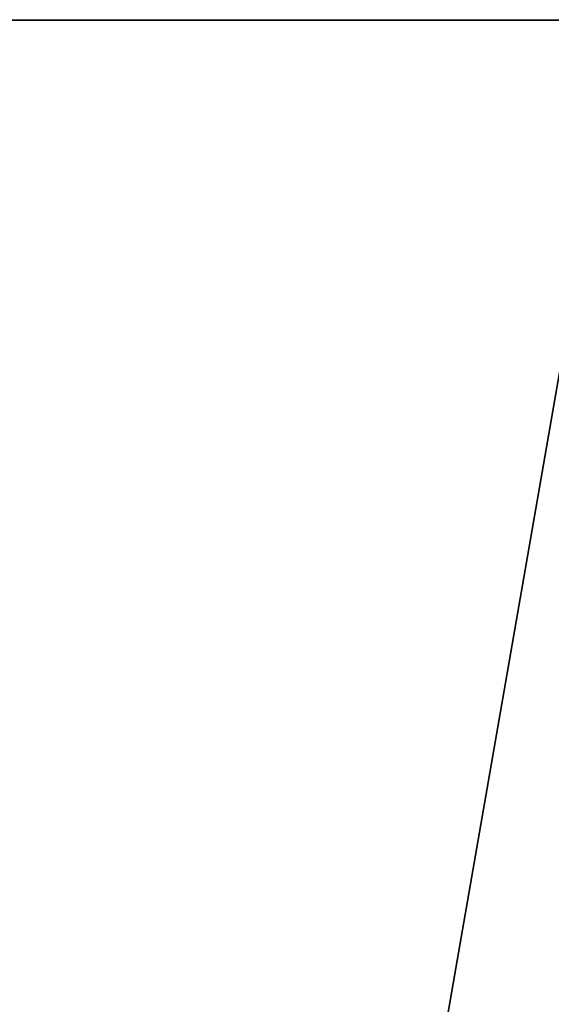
# Model space of a CAD drawing. Header units: millimetres. Extents: x -141 to 250, y -45 to 55.
# Tile 120 of 170: x 123.04 to 124.18, y 19.24 to 21.34. Entities that reach past the tile are written whole.
import ezdxf

# ---------------------------------------------------------------- set-up
doc = ezdxf.new("R2010")
doc.units = ezdxf.units.MM
doc.header["$LTSCALE"] = 52.148148
for name, color, linetype in [('147', 7, 'CONTINUOUS'), ('148', 7, 'CONTINUOUS'), ('154', 7, 'CONTINUOUS'), ('156', 7, 'CONTINUOUS'), ('163', 7, 'CONTINUOUS'), ('168', 7, 'CONTINUOUS')]:
    doc.layers.add(name, color=color, linetype=linetype)

msp = doc.modelspace()

# ---------------------------------------------------------------- linework, layer by layer
at = {"layer": '147', "linetype": 'Continuous'}
for points in [[(-140.0913, -0.4782, 141.0903), (139.7289, -0.4782, 141.0903), (-138.9997, 24.5218, 139.9988), (-140.0913, -0.4782, 141.0903)], [(-138.9997, 24.5218, 139.9988), (139.7289, -0.4782, 141.0903), (138.6374, 24.5218, 139.9988), (-138.9997, 24.5218, 139.9988)]]:
    msp.add_3dface(points, dxfattribs=at)
at = {"layer": '148', "linetype": 'Continuous'}
for points in [[(139.7289, -0.4782, -141.0903), (-140.0913, -0.4782, -141.0903), (138.6374, 24.5218, -139.9988), (139.7289, -0.4782, -141.0903)], [(138.6374, 24.5218, -139.9988), (-140.0913, -0.4782, -141.0903), (-138.9997, 24.5218, -139.9988), (138.6374, 24.5218, -139.9988)]]:
    msp.add_3dface(points, dxfattribs=at)
at = {"layer": '154', "linetype": 'Continuous'}
for points in [[(124.3235, 21.3393, 112.1352), (122.2267, 9.2869, 116.0618), (121.9799, 21.3393, 115.8651), (124.3235, 21.3393, 112.1352)], [(124.6079, 9.2869, 112.2721), (122.2267, 9.2869, 116.0618), (124.3235, 21.3393, 112.1352), (124.6079, 9.2869, 112.2721)]]:
    msp.add_3dface(points, dxfattribs=at)
at = {"layer": '156', "linetype": 'Continuous'}
for points in [[(122.2267, 9.2869, -116.0618), (124.6079, 9.2869, -112.2721), (121.9799, 21.3393, -115.8651), (122.2267, 9.2869, -116.0618)], [(121.9799, 21.3393, -115.8651), (124.6079, 9.2869, -112.2721), (124.3235, 21.3393, -112.1352), (121.9799, 21.3393, -115.8651)]]:
    msp.add_3dface(points, dxfattribs=at)
at = {"layer": '163', "linetype": 'Continuous'}
for points in [[(124.3235, 21.3393, 112.1352), (121.9799, 21.3393, 115.8651), (122.8527, 21.9001, 114.4597), (124.3235, 21.3393, 112.1352)], [(124.659, 21.9001, 111.0803), (124.3235, 21.3393, 112.1352), (122.8527, 21.9001, 114.4597), (124.659, 21.9001, 111.0803)]]:
    msp.add_3dface(points, dxfattribs=at)
at = {"layer": '168', "linetype": 'Continuous'}
for points in [[(121.9799, 21.3393, -115.8651), (124.3235, 21.3393, -112.1352), (122.8523, 21.9011, -114.4594), (121.9799, 21.3393, -115.8651)], [(122.8523, 21.9011, -114.4594), (124.3235, 21.3393, -112.1352), (124.6586, 21.9011, -111.0801), (122.8523, 21.9011, -114.4594)]]:
    msp.add_3dface(points, dxfattribs=at)

doc.saveas('drawing.dxf')
